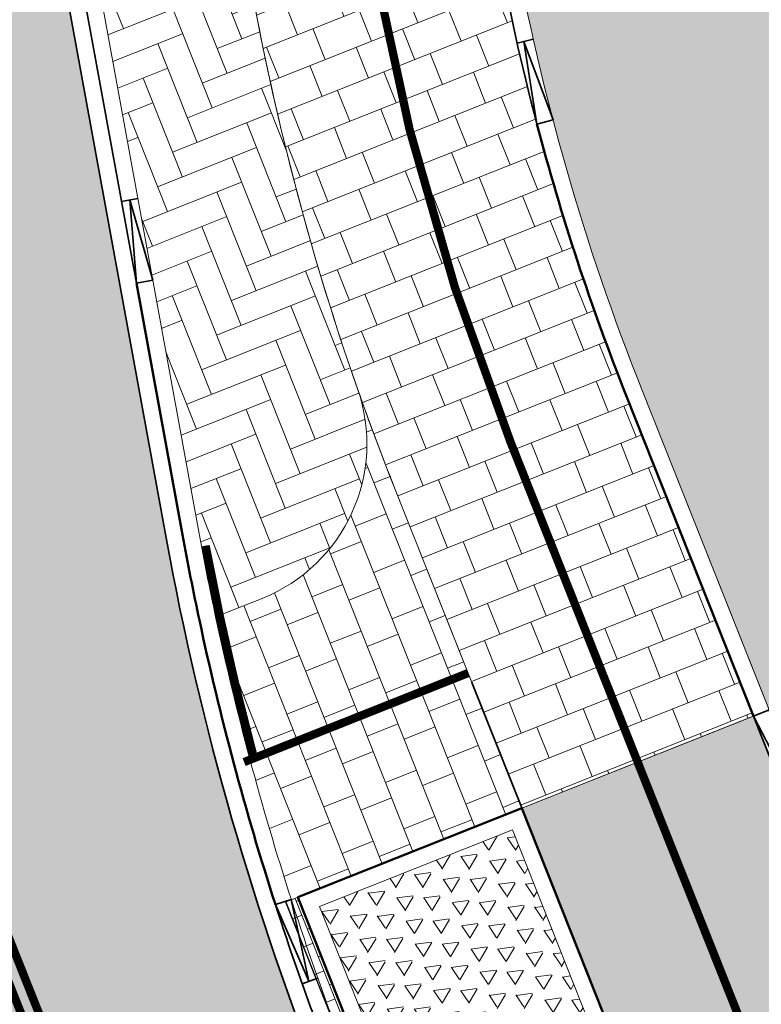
# Model space of a CAD drawing. Header units: metres. Extents: x 196674 to 197628, y 355499 to 356232.
# Tile 133 of 209: x 196847 to 196856, y 355891 to 355903. Entities that reach past the tile are written whole.
import ezdxf

# ---------------------------------------------------------------- set-up
doc = ezdxf.new("R2010")
doc.units = ezdxf.units.M
doc.linetypes.add('VW-11_STREEP', pattern=[2, 1, -1])
doc.linetypes.add('VW-30270_STREEP', pattern=[3, 0.3, -2.7])
doc.layers.get('0').update_dxf_attribs({"lineweight": 25})
for name, color, linetype, lineweight, true_color in [('N-WE-VH-GESLOTENVERHARDING_ASFALT_RIJBAAN-V', 7, 'Continuous', 5, 0xd6d6d6), ('N-WE-VH-GOOT-TEGEL_200x200-G', 7, 'Continuous', 35, 0x00a5a5), ('N-WE-VH-HALFVERHARDING_GEBONDEN_SPLIT-A', 7, 'Continuous', 5, 0xaab7a9), ('N-WE-VH-KANTOPSLUITING_GELEIDEBAND_50 200-G', 1, 'Continuous', 35, 0xff0000), ('N-WE-VH-KANTOPSLUITING_OPSLUITBAND_200X250-G', 7, 'Continuous', 50, 0x0029a5), ('N-WE-VH-KANTOPSLUITING_VERLAGINGSBAND_GELEIDEBAND_50 200-G', 1, 'Continuous', 35, 0xff0000), ('N-WE-VH-OPENVERHARDING_STRAATBAKSTEEN_ROOD_ELLEBOOG_LINGE-A', 7, 'Continuous', 5, 0xdaaea0), ('N-WE-VH-OPENVERHARDING_STRAATBAKSTEEN_ROOD_STREKKEN-LINGE-A', 7, 'Continuous', 5, 0xdaaea0), ('N-WE-VH-OPENVERHARDING_TEGEL_200x300_FIETSPAD_ROOD-A', 7, 'Continuous', 5, 0xe04d68), ('N-WE-VW-MARKERING_DWARS_DRIEHOEK-G', 7, 'VW-HAAIETAND50_L', 35, 0xffffff), ('N-WE-VW-MARKERING_DWARS_DRIEHOEK_30-G', 7, 'VW-HAAIETAND30_L', 35, 0xffffff), ('N-WE-VW-MARKERING_LANGS_STREEP_11_010-G', 7, 'VW-11_STREEP', 13, 0xffffff), ('N-WE-VW-MARKERING_LANGS_STREEP_30270_010-G', 7, 'VW-30270_STREEP', 13, 0xffffff), ('N-WE-VW-MARKERING_LANGS_STREEP_DOORGETROKKEN_010-G', 7, 'Continuous', 13, 0xffffff)]:
    doc.layers.add(name, color=color, linetype=linetype, lineweight=lineweight, true_color=true_color)
doc.layers.add('N-WE-VH-HULPLIJN-G', color=40, linetype='Continuous', lineweight=5, plot=False)
doc.layers.add('N-WE-VH-KANTOPSLUITING_ACHTERKANTBAND-G', color=50, linetype='Continuous', lineweight=18)
doc.layers.add('N-WE-VH-MATERIAALGRENS-G', color=7, linetype='Continuous', lineweight=13)
doc.linetypes.add('VW-HAAIETAND30_L', pattern='A,0,-0.3,[150,NLCS.SHX,S=0.6,R=0,X=-0.375,Y=-0.15],-0.3', length=0.6)
doc.linetypes.add('VW-HAAIETAND50_L', pattern='A,0,-0.5,[150,NLCS.SHX,S=1,R=0,X=-0.625,Y=-0.25],-0.5', length=1)
pattern_1 = [(21.67232329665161, (0, 0), (-0.1477191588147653, 0.3717244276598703), []), (111.6723232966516, (0, 0), (-0.5575866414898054, -0.2215787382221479), [0.4, -0.4]), (111.6723232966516, (0.3717244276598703, 0.1477191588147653), (-0.5575866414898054, -0.2215787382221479), [-0.4, 0.4])]

# ---------------------------------------------------------------- blocks, each defined once
blk = doc.blocks.new('Boomplantvak 2900x2900')
at = {"layer": 'N-WE-VH-HALFVERHARDING_GEBONDEN_SPLIT-A'}
h = blk.add_hatch(dxfattribs=at)
h.set_pattern_fill('AVH-GRAVEL-SO', color=251, scale=0.3, pattern_type=2)
h.set_pattern_definition([(255.963757, (0.768, 1.164), (1.562108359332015e-08, -1.200000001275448), [0.197909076, -4.74981768]), (127.568592, (0.888, 1.008), (-8.399999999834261, 10.80000000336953), [0.196814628, -19.484648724]), (12.094757, (0.72, 0.972), (10.79999999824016, 2.399999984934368), [0.171813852, -17.00957142]), (255.963757, (1.068, 1.164), (1.562108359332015e-08, -1.200000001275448), [0.197909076, -4.74981768]), (127.568592, (1.188, 1.008), (-8.399999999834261, 10.80000000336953), [0.196814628, -19.484648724]), (12.094757, (1.02, 0.972), (10.79999999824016, 2.399999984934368), [0.171813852, -17.00957142]), (12.094757, (0.42, 0.972), (10.79999999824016, 2.399999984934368), [0.171813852, -17.00957142]), (127.568592, (0.588, 1.008), (-8.399999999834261, 10.80000000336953), [0.196814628, -19.484648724]), (255.963757, (0.468, 1.164), (1.562108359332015e-08, -1.200000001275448), [0.197909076, -4.74981768]), (255.963757, (0.168, 1.164), (1.562108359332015e-08, -1.200000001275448), [0.197909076, -4.74981768]), (127.568592, (0.288, 1.008), (-8.399999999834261, 10.80000000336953), [0.196814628, -19.484648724]), (12.094757, (0.12, 0.972), (10.79999999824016, 2.399999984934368), [0.171813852, -17.00957142]), (12.094757, (0, 0.672), (10.79999999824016, 2.399999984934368), [0.171813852, -17.00957142]), (127.568592, (0.168, 0.708), (-8.399999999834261, 10.80000000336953), [0.196814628, -19.484648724]), (255.963757, (0.048, 0.864), (1.562108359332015e-08, -1.200000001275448), [0.197909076, -4.74981768]), (255.963757, (0.348, 0.864), (1.562108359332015e-08, -1.200000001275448), [0.197909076, -4.74981768]), (127.568592, (0.468, 0.708), (-8.399999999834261, 10.80000000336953), [0.196814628, -19.484648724]), (12.094757, (0.3, 0.672), (10.79999999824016, 2.399999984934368), [0.171813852, -17.00957142]), (12.094757, (0.8999999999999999, 0.672), (10.79999999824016, 2.399999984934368), [0.171813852, -17.00957142]), (127.568592, (1.068, 0.708), (-8.399999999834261, 10.80000000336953), [0.196814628, -19.484648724]), (255.963757, (0.948, 0.864), (1.562108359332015e-08, -1.200000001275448), [0.197909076, -4.74981768]), (12.094757, (0.6, 0.672), (10.79999999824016, 2.399999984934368), [0.171813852, -17.00957142]), (127.568592, (0.768, 0.708), (-8.399999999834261, 10.80000000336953), [0.196814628, -19.484648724]), (255.963757, (0.648, 0.864), (1.562108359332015e-08, -1.200000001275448), [0.197909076, -4.74981768]), (12.094757, (0.12, 0.372), (10.79999999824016, 2.399999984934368), [0.171813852, -17.00957142]), (127.568592, (0.288, 0.408), (-8.399999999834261, 10.80000000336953), [0.196814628, -19.484648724]), (255.963757, (0.168, 0.564), (1.562108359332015e-08, -1.200000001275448), [0.197909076, -4.74981768]), (255.963757, (0.468, 0.564), (1.562108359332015e-08, -1.200000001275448), [0.197909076, -4.74981768]), (127.568592, (0.588, 0.408), (-8.399999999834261, 10.80000000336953), [0.196814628, -19.484648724]), (12.094757, (0.42, 0.372), (10.79999999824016, 2.399999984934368), [0.171813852, -17.00957142]), (12.094757, (1.02, 0.372), (10.79999999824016, 2.399999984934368), [0.171813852, -17.00957142]), (127.568592, (1.188, 0.408), (-8.399999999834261, 10.80000000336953), [0.196814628, -19.484648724]), (255.963757, (1.068, 0.564), (1.562108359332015e-08, -1.200000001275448), [0.197909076, -4.74981768]), (12.094757, (0.72, 0.372), (10.79999999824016, 2.399999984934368), [0.171813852, -17.00957142]), (127.568592, (0.888, 0.408), (-8.399999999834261, 10.80000000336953), [0.196814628, -19.484648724]), (255.963757, (0.768, 0.564), (1.562108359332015e-08, -1.200000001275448), [0.197909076, -4.74981768]), (255.963757, (0.648, 0.264), (1.562108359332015e-08, -1.200000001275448), [0.197909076, -4.74981768]), (127.568592, (0.768, 0.108), (-8.399999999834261, 10.80000000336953), [0.196814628, -19.484648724]), (12.094757, (0.6, 0.072), (10.79999999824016, 2.399999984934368), [0.171813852, -17.00957142]), (255.963757, (0.948, 0.264), (1.562108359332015e-08, -1.200000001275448), [0.197909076, -4.74981768]), (127.568592, (1.068, 0.108), (-8.399999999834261, 10.80000000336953), [0.196814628, -19.484648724]), (12.094757, (0.8999999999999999, 0.072), (10.79999999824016, 2.399999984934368), [0.171813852, -17.00957142]), (12.094757, (0.3, 0.072), (10.79999999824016, 2.399999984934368), [0.171813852, -17.00957142]), (127.568592, (0.468, 0.108), (-8.399999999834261, 10.80000000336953), [0.196814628, -19.484648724]), (255.963757, (0.348, 0.264), (1.562108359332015e-08, -1.200000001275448), [0.197909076, -4.74981768]), (255.963757, (0.048, 0.264), (1.562108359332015e-08, -1.200000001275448), [0.197909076, -4.74981768]), (127.568592, (0.168, 0.108), (-8.399999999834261, 10.80000000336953), [0.196814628, -19.484648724]), (12.094757, (0, 0.072), (10.79999999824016, 2.399999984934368), [0.171813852, -17.00957142]), (63.434949, (0.31199946, 1.139999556), (-1.073312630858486, 0.536656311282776), [5.039999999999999e-07, -1.199999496]), (0, (0.216, 1.14), (0, 1.2), [0, -1.2]), (63.434949, (0.31199946, 1.139999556), (-1.073312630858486, 0.536656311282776), [5.039999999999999e-07, -1.199999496]), (0, (0.216, 1.14), (0, 1.2), [0, -1.2])])
h.paths.add_polyline_path([(0.2000000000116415, -0.2000000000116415), (2.699999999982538, -0.2000000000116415), (2.699999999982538, -2.700000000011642), (0.2000000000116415, -2.700000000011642)])
at = {"layer": 'N-WE-VH-OPENVERHARDING_STRAATBAKSTEEN_ROOD_STREKKEN-LINGE-A', "true_color": 0xb05e45}
h = blk.add_hatch(dxfattribs=at)
h.set_pattern_fill('AVH-BSS_LINGEFORMAAT_HALFST', color=25, scale=1.5, angle=90, pattern_type=2)
h.set_pattern_definition([(90, (-1.469576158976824e-17, -2.980000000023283), (-0.18, 0.36), [0.12, -0.12]), (180, (-1.469576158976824e-17, -2.980000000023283), (-1.469576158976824e-17, -0.12), [])])
h.paths.add_polyline_path([(2.899999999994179, -3.060000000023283), (2.899999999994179, -2.900000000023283), (0, -2.900000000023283), (0, -3.060000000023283)])
at = {"layer": 'N-WE-VH-KANTOPSLUITING_ACHTERKANTBAND-G', "ltscale": 0.2, "flags": 128}
blk.add_lwpolyline([(0.2000000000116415, -0.2000000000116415), (2.699999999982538, -0.2000000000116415), (2.699999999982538, -2.700000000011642), (0.2000000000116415, -2.700000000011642)], close=True, dxfattribs=at)
at = {"layer": 'N-WE-VH-KANTOPSLUITING_OPSLUITBAND_200X250-G', "ltscale": 0.1, "flags": 128}
blk.add_lwpolyline([(0, 0), (2.899999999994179, 0), (2.899999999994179, -2.900000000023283), (0, -2.900000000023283)], close=True, dxfattribs=at)
at = {"layer": 'N-WE-VH-MATERIAALGRENS-G', "ltscale": 0.2, "flags": 128}
blk.add_lwpolyline([(2.899999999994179, -2.900000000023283), (2.899999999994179, -3.060000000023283), (-2.939152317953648e-17, -3.060000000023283), (0, -2.900000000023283)], dxfattribs=at)
blk = doc.blocks.new('Verloopband')
at = {"flags": 128}
blk.add_lwpolyline([(-0.2763672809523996, 0.9662406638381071), (0, 0), (-0.4622285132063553, 0.8923814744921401)], close=True, dxfattribs=at)

msp = doc.modelspace()

# ---------------------------------------------------------------- hatches: boundary and pattern name
at = {"layer": 'N-WE-VH-GESLOTENVERHARDING_ASFALT_RIJBAAN-V'}
h = msp.add_hatch(color=256, dxfattribs=at)
h.dxf.hatch_style = 1
edge = h.paths.add_edge_path()
edge.add_arc((196883.3869817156, 355902.656361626), 35.20000000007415, 190.3623505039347, 201.6723232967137, ccw=False)
edge.add_line((196848.7610979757, 355896.3248392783), (196847.4465985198, 355903.5135851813))
edge.add_line((196847.4465985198, 355903.5135851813), (196844.3970627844, 355902.9562763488))
edge.add_arc((196843.2169703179, 355902.7386028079), 1.199999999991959, -162.07585362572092, 10.451002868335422, ccw=False)
edge.add_line((196842.0752125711, 355902.3692936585), (196839.6613549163, 355901.3959846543))
edge.add_line((196839.6613549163, 355901.3959846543), (196841.5430613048, 355896.6608085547))
edge.add_line((196841.5430613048, 355896.6608085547), (196880.9310656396, 355797.5437848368))
edge.add_line((196880.9310656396, 355797.5437848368), (196886.4141529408, 355799.7227028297))
edge.add_line((196886.4141529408, 355799.7227028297), (196850.6752320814, 355889.6570756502))
edge = h.paths.add_edge_path()
edge.add_line((196887.127705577, 355797.9270999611), (196886.4141529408, 355799.7227028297))
edge.add_line((196886.4141529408, 355799.7227028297), (196880.9310656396, 355797.5437848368))
edge.add_arc((196811.0468732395, 355769.7725829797), 75.19999999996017, 15.961689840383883, 21.672323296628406, ccw=False)
edge.add_line((196883.347596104, 355790.4521737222), (196885.8710435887, 355781.6296066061))
edge.add_line((196885.8710435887, 355781.6296066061), (196888.851592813, 355782.4819213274))
edge.add_arc((196890.0050295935, 355782.8129554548), 1.199999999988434, 31.48532323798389, 196.013376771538, ccw=False)
edge.add_line((196891.0283583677, 355783.4396916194), (196893.8052155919, 355785.3397151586))
edge.add_arc((196947.7187872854, 355822.005322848), 65.19999999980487, 201.6723232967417, 214.2188842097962, ccw=False)
edge = h.paths.add_edge_path()
edge.add_line((196888.851592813, 355782.4819213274), (196885.8710435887, 355781.6296066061))
edge.add_line((196885.8710435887, 355781.6296066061), (196886.4183877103, 355779.7159625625))
edge.add_arc((196929.4911587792, 355792.0357187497), 44.80000000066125, 195.961689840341, 202.0117847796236)
edge.add_arc((196929.4911587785, 355792.0357187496), 44.80000000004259, 202.0117847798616, 205.4818459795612)
edge.add_line((196889.0492290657, 355772.7616345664), (196892.1305482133, 355774.2231386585))
edge.add_arc((196932.2977115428, 355794.9508734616), 45.20000000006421, 196.0133767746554, 207.2953995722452, ccw=False)
at = {"layer": 'N-WE-VH-OPENVERHARDING_STRAATBAKSTEEN_ROOD_ELLEBOOG_LINGE-A', "true_color": 0xb05e45}
h = msp.add_hatch(dxfattribs=at)
h.set_pattern_fill('AVH-ROO_BSS_LINGEFRMT_ELLEBOOG', color=25, scale=4, angle=21.67232329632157, pattern_type=2)
h.set_pattern_definition([(21.67232329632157, (196753.6511661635, 356089.3677123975), (0.1792042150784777, 0.4155548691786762), [1.28, -0.64]), (291.6723232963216, (196753.2966401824, 356090.2598510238), (0.1792042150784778, 0.4155548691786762), [1.28, -0.64])])
edge = h.paths.add_edge_path()
edge.add_line((196854.634800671, 355847.3068900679), (196851.3665704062, 355846.0082851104))
edge.add_line((196851.3665704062, 355846.0082851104), (196852.9006189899, 355842.0887260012))
edge.add_line((196852.9006189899, 355842.0887260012), (196853.796900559, 355840.1496289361))
edge.add_line((196853.796900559, 355840.1496289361), (196854.5423430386, 355838.4176919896))
edge.add_line((196854.5423430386, 355838.4176919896), (196854.9167043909, 355838.5587630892))
edge.add_line((196854.9167043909, 355838.5587630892), (196855.1680830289, 355837.9095865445))
edge.add_line((196855.1680830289, 355837.9095865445), (196854.813907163, 355837.7761896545))
edge.add_line((196854.813907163, 355837.7761896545), (196858.0740962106, 355829.1894290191))
edge.add_line((196858.0740962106, 355829.1894290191), (196858.4847609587, 355829.3566530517))
edge.add_line((196858.4847609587, 355829.3566530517), (196858.6461048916, 355828.9515408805))
edge.add_line((196858.6461048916, 355828.9515408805), (196858.8074488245, 355828.5464287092))
edge.add_line((196858.8074488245, 355828.5464287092), (196858.3967840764, 355828.3792046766))
edge.add_line((196858.3967840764, 355828.3792046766), (196860.1905359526, 355823.8524921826))
edge.add_arc((196860.3361869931, 355823.4144153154), 0.4616552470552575, 27.314097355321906, 108.390845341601, ccw=False)
edge.add_arc((196860.3361869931, 355823.4144153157), 0.4616552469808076, -65.41169166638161, 27.31409731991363, ccw=False)
edge.add_line((196860.5282795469, 355822.9946224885), (196862.5133318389, 355818.0350498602))
edge.add_line((196862.5133318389, 355818.0350498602), (196866.2864310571, 355808.5456891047))
edge.add_line((196866.2864310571, 355808.5456891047), (196867.581257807, 355805.2878631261))
edge.add_line((196867.581257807, 355805.2878631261), (196867.9217623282, 355804.4098501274))
edge.add_line((196867.9217623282, 355804.4098501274), (196870.0653635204, 355798.8824353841))
edge.add_line((196870.0653635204, 355798.8824353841), (196873.358203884, 355800.1908192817))
edge.add_line((196873.358203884, 355800.1908192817), (196854.634800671, 355847.3068900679))
h.paths.add_polyline_path([(196841.0858936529, 355881.4017207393), (196837.7140431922, 355880.0443230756), (196839.5772904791, 355875.4159143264), (196841.1301816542, 355871.4390365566), (196841.7395418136, 355871.6956293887), (196843.151059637, 355868.2801940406), (196842.63141636, 355868.0392346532), (196843.4900363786, 355865.8687646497), (196844.0232237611, 355866.1116903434), (196845.3695745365, 355862.6465332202), (196844.746755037, 355862.3643601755), (196846.1745000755, 355858.6130248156), (196846.5038240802, 355858.7491365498), (196846.7150110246, 355858.2732877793), (196846.3951378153, 355858.1530437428), (196848.5058357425, 355853.0721934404), (196849.2454863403, 355851.269035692), (196849.5001118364, 355850.6861876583), (196850.030891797, 355850.9013806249), (196851.4569500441, 355847.2645212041), (196850.9688039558, 355847.0245952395), (196851.3665704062, 355846.0082851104), (196854.634800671, 355847.3068900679)])
h.paths.add_polyline_path([(196880.8574146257, 355842.0475994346), (196879.1419714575, 355846.3041045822), (196878.6767607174, 355847.4279524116), (196878.4514744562, 355847.9909747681), (196877.8947571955, 355847.7672206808), (196876.4362827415, 355851.384245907), (196877.0026204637, 355851.6118666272), (196876.8501220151, 355851.9929819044), (196875.7116283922, 355855.0583460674), (196872.1529597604, 355853.6441706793), (196890.8763631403, 355806.5280994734), (196895.0099379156, 355808.1707361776), (196891.3852624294, 355816.3565551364), (196888.3845230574, 355823.3092453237), (196884.0420041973, 355833.6126927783), (196884.3159500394, 355833.7740029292), (196883.9444415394, 355834.1288702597), (196882.5075790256, 355837.8448770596)])
edge = h.paths.add_edge_path()
edge.add_arc((196871.2374186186, 355865.9375688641), 0.2898915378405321, 99.84772102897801, 297.5182277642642, ccw=False)
edge.add_line((196871.187838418, 355866.2231890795), (196867.9303796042, 355874.2523537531))
edge.add_line((196867.9303796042, 355874.2523537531), (196867.1835981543, 355876.035643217))
edge.add_line((196867.1835981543, 355876.035643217), (196864.8483598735, 355881.7495890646))
edge.add_line((196864.8483598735, 355881.7495890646), (196864.1513045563, 355883.6890990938))
edge.add_line((196864.1513045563, 355883.6890990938), (196863.8494427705, 355884.6024968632))
edge.add_line((196863.8494427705, 355884.6024968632), (196863.4774495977, 355884.4671676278))
edge.add_line((196863.4774495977, 355884.4671676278), (196862.1200399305, 355887.8133126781))
edge.add_line((196862.1200399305, 355887.8133126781), (196862.4051404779, 355888.0123878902))
edge.add_line((196862.4051404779, 355888.0123878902), (196861.9821257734, 355889.082991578))
edge.add_line((196861.9821257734, 355889.082991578), (196861.7565284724, 355889.7133117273))
edge.add_line((196861.7565284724, 355889.7133117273), (196861.5701991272, 355889.6476588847))
edge.add_line((196861.5701991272, 355889.6476588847), (196861.3862929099, 355890.1423955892))
edge.add_line((196861.3862929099, 355890.1423955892), (196861.5669729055, 355890.2142988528))
edge.add_line((196861.5669729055, 355890.2142988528), (196861.446571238, 355890.5415519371))
edge.add_line((196861.446571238, 355890.5415519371), (196861.749, 355890.659))
edge.add_line((196861.749, 355890.659), (196860.359, 355894.034))
edge.add_line((196860.359, 355894.034), (196860.127, 355893.937))
edge.add_line((196860.127, 355893.937), (196859.854, 355894.644))
edge.add_line((196859.854, 355894.644), (196860.083, 355894.727))
edge.add_line((196860.083, 355894.727), (196859.6792949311, 355895.7113569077))
edge.add_line((196859.6792949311, 355895.7113569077), (196856.0146416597, 355894.255064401))
edge.add_line((196856.0146416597, 355894.255064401), (196872.1529597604, 355853.6441706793))
edge.add_line((196872.1529597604, 355853.6441706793), (196875.7116283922, 355855.0583460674))
edge.add_line((196875.7116283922, 355855.0583460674), (196873.8583172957, 355860.0483374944))
edge.add_line((196873.8583172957, 355860.0483374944), (196871.3713574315, 355865.6804745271))
edge = h.paths.add_edge_path()
edge.add_line((196857.0729405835, 355901.7350927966), (196856.2620444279, 355903.5931532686))
edge.add_line((196856.2620444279, 355903.5931532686), (196856.1540861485, 355903.5406490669))
edge.add_line((196856.1540861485, 355903.5406490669), (196855.9286700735, 355904.0573672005))
edge.add_line((196855.9286700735, 355904.0573672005), (196856.0598969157, 355904.1146143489))
edge.add_line((196856.0598969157, 355904.1146143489), (196855.6229645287, 355905.16350213))
edge.add_line((196855.6229645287, 355905.16350213), (196855.4794456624, 355905.1088460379))
edge.add_line((196855.4794456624, 355905.1088460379), (196855.293381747, 355905.6217776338))
edge.add_line((196855.293381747, 355905.6217776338), (196855.4372839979, 355905.6790478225))
edge.add_line((196855.4372839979, 355905.6790478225), (196854.7639172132, 355907.3387920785))
edge.add_line((196854.7639172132, 355907.3387920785), (196854.6331884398, 355907.2857547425))
edge.add_line((196854.6331884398, 355907.2857547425), (196854.3865365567, 355907.8820846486))
edge.add_line((196854.3865365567, 355907.8820846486), (196854.5730159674, 355907.9594224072))
edge.add_line((196854.5730159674, 355907.9594224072), (196853.9598522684, 355909.5017534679))
edge.add_line((196853.9598522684, 355909.5017534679), (196853.7649923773, 355909.4064519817))
edge.add_line((196853.7649923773, 355909.4064519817), (196853.5230847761, 355910.0041915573))
edge.add_line((196853.5230847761, 355910.0041915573), (196853.7213924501, 355910.0956280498))
edge.add_line((196853.7213924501, 355910.0956280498), (196853.1065108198, 355911.6127306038))
edge.add_line((196853.1065108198, 355911.6127306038), (196850.6789398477, 355917.6353734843))
edge.add_line((196850.6789398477, 355917.6353734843), (196848.7404598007, 355916.8650446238))
edge.add_line((196848.7404598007, 355916.8650446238), (196850.8308011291, 355911.6048432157))
edge.add_arc((196821.371640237, 355899.8980998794), 31.7000000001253, 10.362350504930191, 21.67232329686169, ccw=False)
edge.add_line((196852.5546094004, 355905.6000674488), (196852.9441035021, 355903.4699987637))
edge.add_arc((196880.7825270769, 355908.5603988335), 28.29999999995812, 190.362350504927, 201.6723232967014)
edge.add_line((196854.48302382, 355898.1092683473), (196856.0146416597, 355894.255064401))
edge.add_line((196856.0146416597, 355894.255064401), (196859.6792949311, 355895.7113569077))
edge.add_line((196859.6792949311, 355895.7113569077), (196858.689, 355898.126))
edge.add_line((196858.689, 355898.126), (196858.4799999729, 355898.0369999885))
edge.add_line((196858.4799999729, 355898.0369999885), (196857.8911247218, 355899.311631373))
edge.add_line((196857.8911247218, 355899.311631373), (196857.0729405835, 355901.7350927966))
h = msp.add_hatch(dxfattribs=at)
h.set_pattern_fill('AVH-ROO_BSS_LINGEFRMT_ELLEBOOG', color=25, scale=4, angle=201.6723232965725, pattern_type=2)
h.set_pattern_definition([(201.6723232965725, (196753.6511661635, 356089.3677123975), (-0.1792042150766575, -0.4155548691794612), [1.28, -0.64]), (111.6723232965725, (196754.0056921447, 356088.4755737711), (-0.1792042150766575, -0.4155548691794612), [1.28, -0.64])])
edge = h.paths.add_edge_path()
edge.add_line((196849.7962958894, 355902.8944058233), (196849.4068017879, 355905.0244745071))
edge.add_arc((196821.3716402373, 355899.8980998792), 28.49999999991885, 10.36235050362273, 21.67232329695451)
edge.add_line((196847.8570057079, 355910.4230899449), (196845.7666599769, 355915.6832920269))
edge.add_line((196845.7666599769, 355915.6832920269), (196844.0939029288, 355915.0185583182))
edge.add_line((196844.0939029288, 355915.0185583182), (196846.0562583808, 355910.0804246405))
edge.add_arc((196817.9910640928, 355898.92762815), 30.19999999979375, 10.362350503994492, 21.672323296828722, ccw=False)
edge.add_line((196847.6984984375, 355904.3597865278), (196849.1545739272, 355896.3967883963))
edge.add_arc((196883.3869817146, 355902.6563616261), 34.79999999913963, 190.3623505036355, 192.0763696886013)
edge.add_line((196849.3571194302, 355895.3756698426), (196849.9150687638, 355895.5973927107))
edge.add_arc((196849.1764729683, 355897.4560148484), 2.000000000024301, 291.6723233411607, 379.3582747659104)
edge.add_arc((196880.7825270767, 355908.5603988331), 31.49999999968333, 190.3623505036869, 199.3582747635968, ccw=False)
at = {"layer": 'N-WE-VH-OPENVERHARDING_TEGEL_200x300_FIETSPAD_ROOD-A'}
h = msp.add_hatch(dxfattribs=at)
h.set_pattern_fill('AVH-TEGEL_200X300_HALFST', color=256, scale=2, angle=21.67232329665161, pattern_type=2)
h.set_pattern_definition(pattern_1)
edge = h.paths.add_edge_path()
edge.add_line((196850.6449389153, 355911.5309836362), (196848.5545930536, 355916.7911856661))
edge.add_line((196848.5545930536, 355916.7911856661), (196845.7666598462, 355915.6832919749))
edge.add_line((196845.7666598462, 355915.6832919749), (196847.8570057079, 355910.4230899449))
edge.add_arc((196821.3716402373, 355899.8980998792), 28.49999999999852, 10.36235050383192, 21.67232329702, ccw=False)
edge.add_line((196849.4068017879, 355905.0244745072), (196849.7962958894, 355902.8944058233))
edge.add_arc((196880.7825270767, 355908.5603988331), 31.49999999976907, 190.3623505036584, 199.3582747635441)
edge.add_arc((196880.7825270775, 355908.560398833), 31.50000000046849, 199.3582747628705, 201.6723232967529)
edge.add_line((196851.5092283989, 355896.9275150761), (196853.0408462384, 355893.0733111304))
edge.add_line((196853.0408462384, 355893.0733111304), (196855.8287794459, 355894.1812048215))
edge.add_line((196855.8287794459, 355894.1812048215), (196854.2971616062, 355898.0354087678))
edge.add_arc((196880.7825270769, 355908.5603988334), 28.49999999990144, 190.3623505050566, 201.6723232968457, ccw=False)
edge.add_line((196852.7473655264, 355903.4340242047), (196852.3578714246, 355905.56409289))
edge.add_arc((196821.371640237, 355899.8980998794), 31.50000000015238, 10.36235050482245, 21.67232329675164)
h = msp.add_hatch(dxfattribs=at)
h.set_pattern_fill('AVH-TEGEL_200X300_HALFST', color=256, scale=2, angle=111.67, pattern_type=2)
h.set_pattern_definition([(111.67, (0, 0), (-0.3717304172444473, -0.1477040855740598), []), (201.67, (0, 0), (0.2215561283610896, -0.5575956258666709), [0.4, -0.4]), (201.67, (-0.1477040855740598, 0.3717304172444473), (0.2215561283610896, -0.5575956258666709), [-0.4, 0.4])])
edge = h.paths.add_edge_path()
edge.add_arc((196880.7825270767, 355908.5603988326), 31.49999999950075, 199.3582747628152, 201.6723232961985, ccw=False)
edge.add_arc((196849.1764729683, 355897.4560148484), 2.000000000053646, -68.32767670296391, 19.35827476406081, ccw=False)
edge.add_line((196849.9150687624, 355895.5973927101), (196849.3571194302, 355895.3756698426))
edge.add_arc((196883.3869817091, 355902.6563616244), 34.79999999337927, 192.0763696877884, 197.8809078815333)
edge.add_line((196850.2679341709, 355891.9713866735), (196850.3458441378, 355892.002347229))
edge.add_line((196850.3458441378, 355892.002347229), (196853.0408462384, 355893.0733111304))
edge.add_line((196853.0408462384, 355893.0733111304), (196851.5092283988, 355896.9275150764))
h = msp.add_hatch(dxfattribs=at)
h.set_pattern_fill('AVH-TEGEL_200X300_HALFST', color=256, scale=2, angle=21.67232329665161, pattern_type=2)
h.set_pattern_definition(pattern_1)
h.paths.add_polyline_path([(196871.9670975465, 355853.5703110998), (196869.1791643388, 355852.4624174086), (196871.7642496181, 355845.9572399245), (196872.8352135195, 355843.262237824), (196878.005384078, 355830.2518828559), (196879.0763479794, 355827.5568807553), (196884.2465185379, 355814.5465257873), (196885.3174824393, 355811.8515236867), (196887.9025677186, 355805.3463462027), (196890.6905009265, 355806.454239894)])
h.paths.add_polyline_path([(196855.8287794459, 355894.1812048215), (196853.0408462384, 355893.0733111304), (196854.1118101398, 355890.3783090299), (196859.2819806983, 355877.3679540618), (196860.3529445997, 355874.6729519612), (196865.5231151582, 355861.6625969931), (196866.5940790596, 355858.9675948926), (196869.1791643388, 355852.4624174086), (196871.9670975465, 355853.5703110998)])

# ---------------------------------------------------------------- linework, layer by layer
at = {"layer": 'N-WE-VH-GOOT-TEGEL_200x200-G', "ltscale": 0.2, "flags": 128}
msp.add_lwpolyline([(196729.8003017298, 356135.6687012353, 0.4264052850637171), (196726.3700433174, 356132.5764725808, 0.3930046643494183), (196727.444880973, 356131.3456954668), (196728.2369685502, 356131.2630143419, -0.02198045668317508), (196732.2178667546, 356130.6696603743, -0.01454995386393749), (196734.8180308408, 356130.0854477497, -0.098608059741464), (196750.953620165, 356122.3568132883, -0.05440139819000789), (196758.2110194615, 356115.5691268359, -0.08316099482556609), (196766.0444789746, 356102.6243362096), (196782.2191011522, 356061.9220328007), (196787.3892658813, 356048.9116755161), (196813.7840376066, 355982.4910818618), (196815.0765787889, 355979.2384925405), (196820.2851337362, 355966.1315289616, 0.04938881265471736), (196823.4697300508, 355959.9686851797), (196827.8765721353, 355953.1781298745, -0.04584172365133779), (196830.4140622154, 355948.351642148, -0.003539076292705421), (196830.5726224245, 355947.9607223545), (196831.8929825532, 355944.6381329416), (196841.3562365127, 355920.8245485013), (196845.6845339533, 355909.9327054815, -0.04938916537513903), (196847.305022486, 355904.2878374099), (196848.7610979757, 355896.3248392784, 0.04938916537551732), (196850.6752320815, 355889.6570756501)], format="xyb", dxfattribs=at)
at = {"layer": 'N-WE-VH-HULPLIJN-G', "flags": 128}
for points in [[(196850.6449389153, 355911.5309836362), (196848.5545930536, 355916.7911856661), (196845.7666598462, 355915.6832919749), (196847.8570057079, 355910.4230899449, -0.04938916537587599), (196849.4068017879, 355905.0244745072), (196849.7962958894, 355902.8944058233, 0.0392722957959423), (196851.0634015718, 355898.1189631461, 0.010097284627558), (196851.5092283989, 355896.9275150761), (196853.0408462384, 355893.0733111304), (196855.8287794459, 355894.1812048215), (196854.2971616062, 355898.0354087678, -0.04938916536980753), (196852.7473655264, 355903.4340242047), (196852.3578714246, 355905.56409289, 0.04938916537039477)], [(196849.7962958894, 355902.8944058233), (196849.4068017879, 355905.0244745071, 0.04938916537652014), (196847.8570057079, 355910.4230899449), (196845.7666599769, 355915.6832920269), (196844.0939029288, 355915.0185583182), (196846.0562583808, 355910.0804246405, -0.0493891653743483), (196847.6984984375, 355904.3597865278), (196849.1545739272, 355896.3967883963, 0.007478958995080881), (196849.3571194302, 355895.3756698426), (196849.9150687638, 355895.5973927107, 0.4024331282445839), (196851.0634015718, 355898.1189631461, -0.03927229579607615)], [(196850.6752320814, 355889.6570756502, -0.04938916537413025), (196848.7610979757, 355896.3248392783), (196847.4465985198, 355903.5135851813), (196844.3970627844, 355902.9562763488, -0.9368222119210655), (196842.0752125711, 355902.3692936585), (196839.6613549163, 355901.3959846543), (196841.5430613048, 355896.6608085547), (196880.9310656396, 355797.5437848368), (196886.4141529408, 355799.7227028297)], [(196851.5092283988, 355896.9275150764, -0.01009728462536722), (196851.0634015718, 355898.1189631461, -0.4024331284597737), (196849.9150687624, 355895.5973927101), (196849.3571194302, 355895.3756698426, 0.02533249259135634), (196850.2679341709, 355891.9713866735), (196850.3458441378, 355892.002347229), (196853.0408462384, 355893.0733111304)]]:
    msp.add_lwpolyline(points, format="xyb", close=True, dxfattribs=at)
msp.add_lwpolyline([(196852.9441035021, 355903.4699987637, 0.049389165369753), (196854.48302382, 355898.1092683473), (196856.0146416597, 355894.255064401), (196859.6792949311, 355895.7113569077), (196858.689, 355898.126), (196858.4799999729, 355898.0369999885), (196857.8911247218, 355899.311631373), (196857.0729405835, 355901.7350927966), (196856.2620444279, 355903.5931532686)], format="xyb", dxfattribs=at)
msp.add_lwpolyline([(196853.0408462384, 355893.0733111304), (196860.6357133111, 355896.091426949)], dxfattribs=at)
msp.add_lwpolyline([(196855.8287794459, 355894.1812048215), (196853.0408462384, 355893.0733111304), (196854.1118101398, 355890.3783090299), (196859.2819806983, 355877.3679540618), (196860.3529445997, 355874.6729519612), (196865.5231151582, 355861.6625969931), (196866.5940790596, 355858.9675948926), (196869.1791643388, 355852.4624174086), (196871.9670975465, 355853.5703110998)], close=True, dxfattribs=at)
at = {"layer": 'N-WE-VH-KANTOPSLUITING_ACHTERKANTBAND-G', "flags": 128}
for points in [[(196849.3571194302, 355895.3756698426, -0.007478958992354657), (196849.1545739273, 355896.3967883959), (196847.6984984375, 355904.3597865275, 0.04938916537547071), (196846.0562583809, 355910.0804246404), (196841.7279609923, 355920.9722675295)], [(196848.7404560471, 355916.8650432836), (196850.8308011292, 355911.6048432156, -0.04938916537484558), (196852.5546094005, 355905.6000674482), (196852.9441035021, 355903.469998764, 0.04938916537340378), (196854.4830238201, 355898.1092683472), (196891.173383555, 355805.7806693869, 0.2425756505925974), (196939.4051307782, 355763.7686919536), (196978.240702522, 355754.2391576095, 0.01194172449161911), (196982.8956366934, 355753.2141223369, 0.01194172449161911)], [(196850.2679341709, 355891.9713866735, -0.02533249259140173), (196849.3571194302, 355895.3756698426, -0.02529254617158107)], [(196910.2284304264, 355769.1516272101, -0.1448982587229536), (196887.4994300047, 355798.0748191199), (196851.0469565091, 355889.8047948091, -0.01658461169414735), (196850.2662283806, 355891.97667537, -0.01658461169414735)]]:
    msp.add_lwpolyline(points, format="xyb", dxfattribs=at)
at = {"layer": 'N-WE-VH-KANTOPSLUITING_GELEIDEBAND_50 200-G', "ltscale": 0.2, "flags": 128}
for points in [[(196848.4043927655, 355899.3874886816), (196847.5017604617, 355904.3238119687, 0.04938916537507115), (196845.8703961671, 355910.0065650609), (196841.5420987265, 355920.8984080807)], [(196848.5545938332, 355916.7911837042), (196850.6449389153, 355911.5309836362, -0.04938916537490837), (196852.3578714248, 355905.5640928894), (196852.7473655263, 355903.4340242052, 0.01916705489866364), (196853.2222976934, 355901.3020411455, 0.01916705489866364)], [(196855.8287794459, 355894.1812048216), (196890.9875213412, 355805.7068098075, 0.1414047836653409), (196914.7624567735, 355775.0225184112)], [(196900.9086694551, 355776.9075083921, -0.09743566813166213), (196887.3135677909, 355798.0009595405), (196850.8610942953, 355889.7309352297, -0.01658461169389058), (196850.0758792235, 355891.9152978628, -0.01658461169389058)]]:
    msp.add_lwpolyline(points, format="xyb", dxfattribs=at)
at = {"layer": 'N-WE-VH-KANTOPSLUITING_OPSLUITBAND_200X250-G', "ltscale": 0.1, "flags": 128}
for points in [[(196853.2222976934, 355901.3020411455, 0.03019352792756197), (196854.2971616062, 355898.0354087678), (196855.8287794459, 355894.1812048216)], [(196850.0758792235, 355891.9152978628, -0.02529254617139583), (196849.161545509, 355895.3338267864, -0.007478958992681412), (196848.9578359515, 355896.3608138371), (196848.4043927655, 355899.3874886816)]]:
    msp.add_lwpolyline(points, format="xyb", dxfattribs=at)
at = {"layer": 'N-WE-VH-KANTOPSLUITING_VERLAGINGSBAND_GELEIDEBAND_50 200-G', "ltscale": 0.2, "flags": 128}
for points in [[(196852.9848476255, 355902.2729592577), (196853.1782517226, 355902.323894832)], [(196850.5867587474, 355891.0294371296), (196850.3982517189, 355890.9626157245)]]:
    msp.add_lwpolyline(points, dxfattribs=at)
at = {"layer": 'N-WE-VH-KANTOPSLUITING_VERLAGINGSBAND_GELEIDEBAND_50 200-G', "flags": 128}
for points in [[(196848.4212579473, 355900.4071531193), (196848.2245199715, 355900.3711785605)], [(196848.6011307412, 355899.4234632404), (196848.4043927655, 355899.3874886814)]]:
    msp.add_lwpolyline(points, dxfattribs=at)
at = {"layer": 'N-WE-VH-MATERIAALGRENS-G', "flags": 128}
for points in [[(196815.4483032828, 355979.3862115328), (196816.4333687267, 355979.7776647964, -0.414213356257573), (196819.0305853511, 355978.6576379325), (196820.5427982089, 355974.8522651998, 0.04932312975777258), (196823.3881565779, 355969.3441463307), (196824.5766340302, 355967.5117557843, -0.04932312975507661), (196827.1510058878, 355962.5282196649), (196847.8570057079, 355910.4230899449, -0.04938916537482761), (196849.4068017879, 355905.0244745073), (196849.7962958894, 355902.8944058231, 0.04938916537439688), (196851.5092283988, 355896.9275150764), (196888.1995881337, 355804.5989161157, 0.02122029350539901), (196890.72895553, 355798.9454041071, 0.02122029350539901)], [(196849.3571194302, 355895.3756698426), (196849.9150687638, 355895.5973927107, 0.4024331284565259), (196851.0634015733, 355898.1189631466)]]:
    msp.add_lwpolyline(points, format="xyb", dxfattribs=at)
at = {"layer": 'N-WE-VW-MARKERING_DWARS_DRIEHOEK-G', "const_width": 0.1, "flags": 128}
msp.add_lwpolyline([(196849.8169914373, 355893.6775948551, -0.01884837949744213), (196849.2361128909, 355896.2313590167)], format="xyb", dxfattribs=at)
at = {"layer": 'N-WE-VW-MARKERING_DWARS_DRIEHOEK_30-G', "flags": 128}
msp.add_lwpolyline([(196852.4400329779, 355894.5852136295), (196853.1792100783, 355892.7251286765)], dxfattribs=at)
at = {"layer": 'N-WE-VW-MARKERING_LANGS_STREEP_11_010-G', "const_width": 0.1, "flags": 128}
msp.add_lwpolyline([(196848.9014190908, 355886.4031359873), (196846.792705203, 355891.7095706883, -0.04401868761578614), (196845.2812677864, 355896.7694671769)], format="xyb", dxfattribs=at)
msp.add_lwpolyline([(196844.6532891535, 355896.5516961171), (196846.6068429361, 355891.635711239), (196848.7155568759, 355886.3292764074)], dxfattribs=at)
at = {"layer": 'N-WE-VW-MARKERING_LANGS_STREEP_30270_010-G', "const_width": 0.1, "flags": 128}
msp.add_lwpolyline([(196913.6938122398, 355773.9459451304, -0.1405907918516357), (196889.5935547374, 355805.1528629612), (196852.9031950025, 355897.4814619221, -0.04938916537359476), (196851.2718307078, 355903.1642150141), (196850.8823366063, 355905.2942836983, 0.04938916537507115), (196849.2509723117, 355910.9770367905), (196843.4528726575, 355925.5675292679)], format="xyb", dxfattribs=at)
at = {"layer": 'N-WE-VW-MARKERING_LANGS_STREEP_DOORGETROKKEN_010-G', "const_width": 0.1, "flags": 128}
msp.add_lwpolyline([(196849.699572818, 355893.6286416), (196852.3945749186, 355894.6996055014)], dxfattribs=at)

# ---------------------------------------------------------------- block references
at = {"rotation": 291.6723232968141}
msp.add_blockref('Boomplantvak 2900x2900', (196853.0408462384, 355893.0733111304), dxfattribs=at)
at = {"layer": 'N-WE-VH-KANTOPSLUITING_VERLAGINGSBAND_GELEIDEBAND_50 200-G', "ltscale": 0.2, "xscale": -1}
for p, rotation in [((196853.0643205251, 355902.2945345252), 216.4269013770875), ((196848.3228894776, 355900.3891659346), 212.0346738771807), ((196856.291007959, 355893.288823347), 43.34464659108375), ((196850.4779418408, 355890.9942409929), 39.54408200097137)]:
    msp.add_blockref('Verloopband', p, dxfattribs=dict(at, rotation=rotation))

doc.saveas('drawing.dxf')
